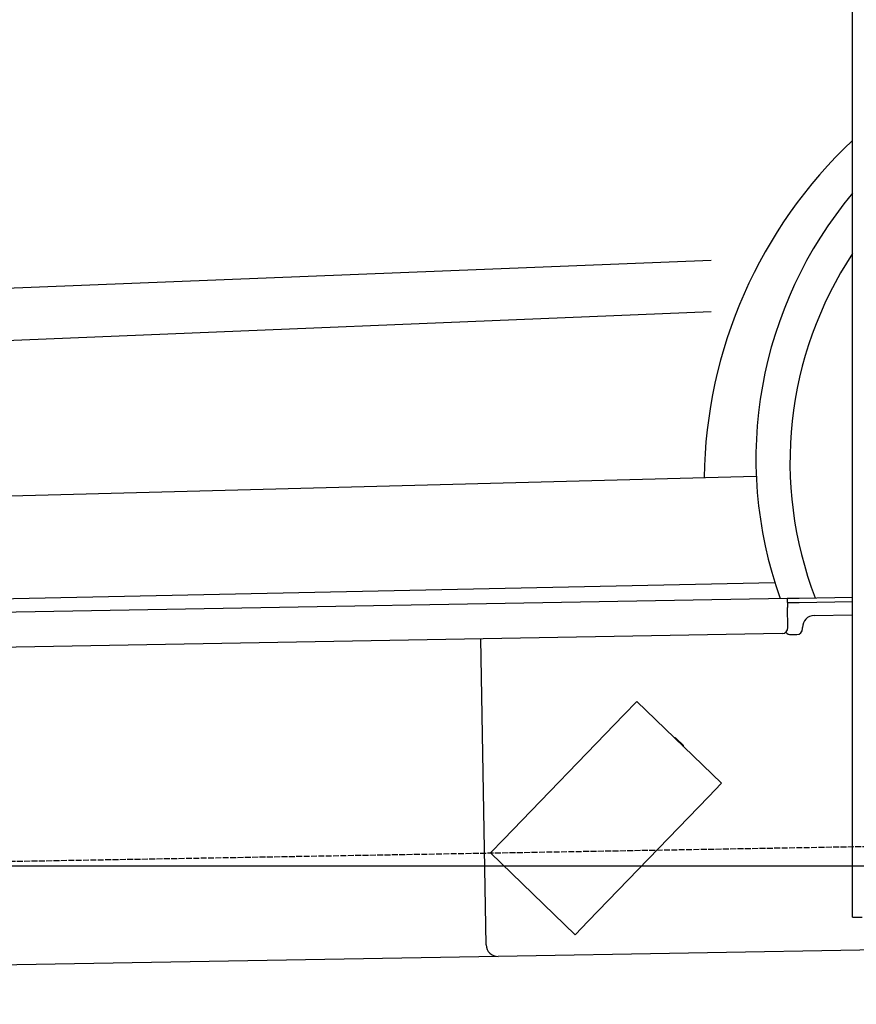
# Model space of a CAD drawing. Extents: x 562 to 7231, y 5917 to 11876.
# Tile 37 of 69: x 3740 to 4451, y 7998 to 8835. Entities that reach past the tile are written whole.
import ezdxf

# ---------------------------------------------------------------- set-up
doc = ezdxf.new("R2010")
doc.units = 0
doc.linetypes.add('GEN3', pattern=[6.25, 5, -1.25])
doc.layers.get('0').update_dxf_attribs({"linetype": 'CONTINUOUS'})
for name, color, linetype in [('3', 6, 'GEN3'), ('5', 3, 'CONTINUOUS'), ('CAR', 10, 'CONTINUOUS')]:
    doc.layers.add(name, color=color, linetype=linetype)

msp = doc.modelspace()

# ---------------------------------------------------------------- linework, layer by layer
for p, q in [((4447.567, 8097.479), (4447.567, 9719.479)), ((1732.775, 8297.073), (4392.087, 8343.491)), ((4392.087, 8343.491), (4402.086, 8343.666)), ((4392.087, 8343.491), (4392.227, 8335.492)), ((4402.086, 8343.666), (4447.567, 8344.459)), ((4402.155, 8339.666), (4392.157, 8339.492)), ((4392.523, 8318.495), (4392.227, 8335.492)), ((4447.567, 8340.459), (4402.155, 8339.666)), ((4414.845, 8328.886), (4447.567, 8329.457)), ((4405.039, 8317.713), (4405.021, 8318.713)), ((4387.611, 8313.408), (1732.775, 8267.068)), ((4136.188, 8048.98), (4131.65, 8308.941)), ((4395.128, 8312.539), (4400.127, 8312.627)), ((4264.17, 8255.817), (4253.055, 8244.308)), ((4264.17, 8255.817), (4336.104, 8186.352)), ((4150.941, 8138.565), (4253.055, 8244.308)), ((4297.247, 8224.57), (4303.721, 8218.318)), ((4324.989, 8174.842), (4336.104, 8186.352)), ((4324.989, 8174.842), (4222.875, 8069.099)), ((4150.941, 8138.565), (4139.826, 8127.056)), ((4211.76, 8057.59), (4139.826, 8127.056)), ((4447.567, 8072.479), (4447.567, 8097.479)), ((4211.76, 8057.59), (4222.875, 8069.099)), ((4447.567, 8072.479), (4455.567, 8072.479)), ((4476.484, 8044.919), (4146.361, 8039.156)), ((4146.361, 8039.156), (1812.775, 7998.423))]:
    msp.add_line(p, q)
for centre, radius, start, end in [((4415.02, 8318.888), 10, 91, 181), ((4387.524, 8318.408), 5, 271, 1), ((4400.04, 8317.626), 5, 271, 1), ((4395.04, 8317.539), 5, 214.236717, 271), ((4296.552, 8223.851), 1, 46, 106), ((4303.027, 8217.599), 1, 346, 46), ((4146.187, 8049.155), 10, 181, 271)]:
    msp.add_arc(centre, radius, start, end)
at = {"layer": '3'}
msp.add_line((1175.278, 8075.309), (6230.443, 8163.547), dxfattribs=at)
at = {"layer": '5'}
msp.add_line((6272.775, 8115.902), (872.775, 8115.902), dxfattribs=at)
at = {"layer": 'CAR'}
for p, q in [((2303.453, 8550.347), (4327.323, 8630.759)), ((2319.35, 8504.203), (4327.323, 8587.26)), ((2331.186, 8393.688), (4365.711, 8447.296)), ((2316.919, 8313.36), (4381.416, 8356.96))]:
    msp.add_line(p, q, dxfattribs=at)
for centre, radius, start, end in [((4720.978, 8441.041), 399.593, 133.174538, 179.270335), ((4717.054, 8461.845), 351.644, 140.028514, 199.686787), ((4715.584, 8459.287), 321.278, 146.535053, 201.047246)]:
    msp.add_arc(centre, radius, start, end, dxfattribs=at)

doc.saveas('drawing.dxf')
